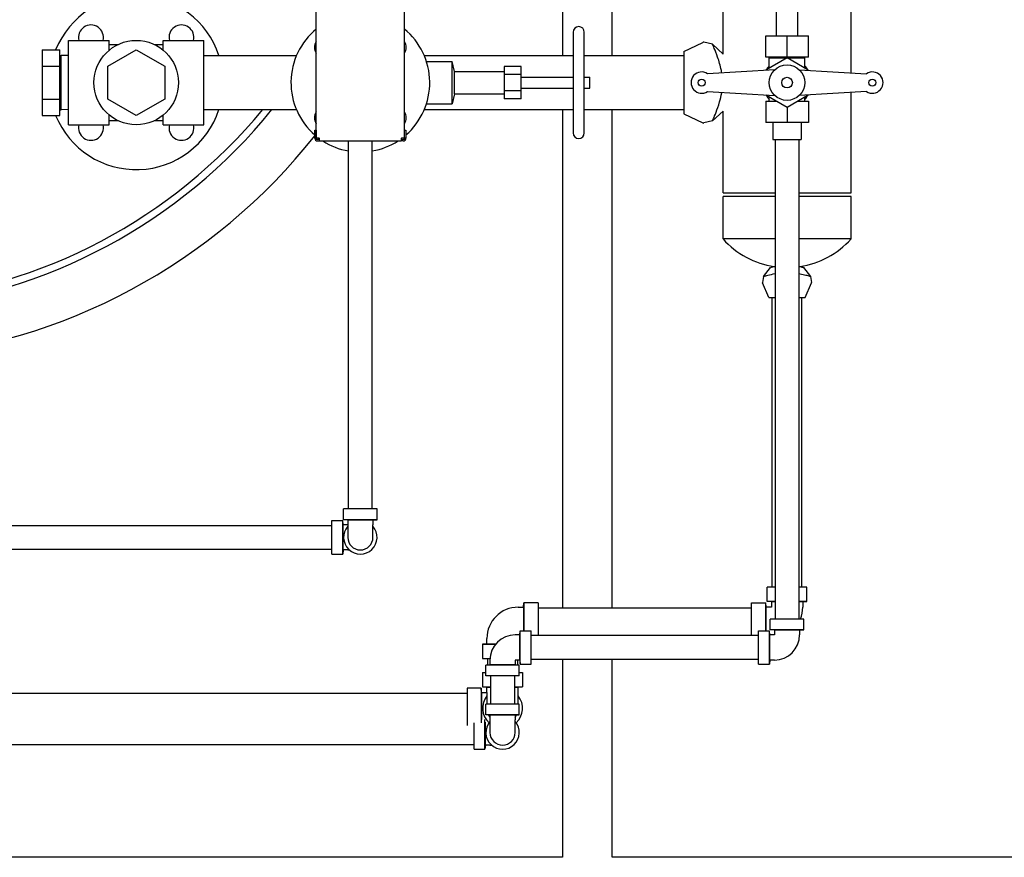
# Model space of a CAD drawing. Header units: inches. Extents: x 24 to 1128, y -94 to 748.
# Tile 59 of 256: x 258 to 293, y 230 to 259. Entities that reach past the tile are written whole.
import ezdxf

# ---------------------------------------------------------------- set-up
doc = ezdxf.new("R2010")
doc.units = ezdxf.units.IN
doc.header["$LTSCALE"] = 32
doc.header["$MEASUREMENT"] = 0
doc.layers.add('Visible (ANSI)', color=7, linetype='Continuous', lineweight=30)

msp = doc.modelspace()

# ---------------------------------------------------------------- linework, layer by layer
at = {"layer": 'Visible (ANSI)'}
for p, q in [((268.31302, 255.11287), (268.31302, 281.01287)), ((271.41302, 255.11287), (271.41302, 281.01287)), ((276.97145, 278.11287), (276.97145, 258.01287)), ((278.72145, 258.01287), (278.72145, 278.11287)), ((282.61302, 258.06287), (282.61302, 278.06287)), ((284.48802, 258.71287), (284.48802, 277.41287)), ((285.23802, 258.71287), (285.23802, 277.41287)), ((287.11302, 257.40812), (287.11302, 261.48475)), ((277.34333, 258.83453), (277.34333, 255.29122)), ((277.73704, 255.29122), (277.73704, 258.83453)), ((284.11302, 258.71287), (284.86302, 258.71287)), ((284.11302, 257.96287), (284.11302, 258.71287)), ((284.86302, 257.96287), (284.86302, 258.71287)), ((284.86302, 258.71287), (285.61302, 258.71287)), ((285.61302, 257.96287), (285.61302, 258.71287)), ((259.60302, 258.54787), (261.03102, 258.54787)), ((259.60302, 255.57787), (259.60302, 258.54787)), ((261.03102, 258.20258), (261.03102, 258.54787)), ((261.03102, 258.39937), (261.33572, 258.39937)), ((262.63032, 258.39937), (262.93502, 258.39937)), ((262.93502, 258.54787), (264.36302, 258.54787)), ((262.93502, 258.20258), (262.93502, 258.54787)), ((264.36302, 255.57787), (264.36302, 258.54787)), ((281.23802, 258.15787), (281.90071, 258.47906)), ((282.24458, 258.41063), (281.93865, 258.48321)), ((282.24458, 258.41063), (282.61302, 258.06287)), ((258.67302, 258.21758), (259.29302, 258.21758)), ((258.67302, 258.21758), (258.67302, 257.64022)), ((259.29302, 257.64022), (259.29302, 258.21758)), ((259.29302, 258.01935), (259.34636, 258.01935)), ((259.60302, 258.01133), (259.34636, 258.01935)), ((259.34636, 256.1064), (259.34636, 258.01935)), ((260.98302, 257.64022), (261.98302, 258.21758)), ((261.98302, 258.21758), (262.98302, 257.64022)), ((264.36302, 258.01287), (267.61555, 258.01287)), ((272.11048, 258.01287), (277.34333, 258.01287)), ((277.73704, 258.01287), (281.23802, 258.01287)), ((281.23802, 258.15787), (281.23802, 255.96787)), ((284.86302, 257.96287), (284.11302, 257.96287)), ((284.86302, 257.9289), (284.11516, 257.49712)), ((284.23802, 257.93787), (285.48802, 257.93787)), ((284.23802, 257.56806), (284.23802, 257.93787)), ((284.30052, 257.96287), (284.30052, 257.93787)), ((285.61302, 257.96287), (284.86302, 257.96287)), ((285.61088, 257.49712), (284.86302, 257.9289)), ((285.42552, 257.96287), (285.42552, 257.93787)), ((285.48802, 257.56806), (285.48802, 257.93787)), ((258.67302, 257.64022), (259.29302, 257.64022)), ((258.67302, 257.64022), (258.67302, 256.48552)), ((259.29302, 256.48552), (259.29302, 257.64022)), ((260.98302, 256.48552), (260.98302, 257.64022)), ((262.98302, 257.64022), (262.98302, 256.48552)), ((272.18679, 257.80697), (273.09137, 257.80697)), ((273.17207, 257.45658), (273.09137, 257.80697)), ((273.09137, 256.31878), (273.09137, 257.80697)), ((275.51263, 257.63113), (274.92207, 257.63113)), ((274.92207, 257.63113), (274.92207, 257.347)), ((275.51263, 257.347), (275.51263, 257.63113)), ((273.17207, 257.45658), (274.92207, 257.45658)), ((273.17207, 256.66917), (273.17207, 257.45658)), ((274.92207, 257.347), (274.92207, 256.77875)), ((275.51263, 257.347), (274.92207, 257.347)), ((275.51263, 256.77875), (275.51263, 257.347)), ((275.51263, 257.25973), (277.34333, 257.25973)), ((277.73704, 257.25973), (277.93389, 257.25973)), ((277.93389, 256.86602), (277.93389, 257.25973)), ((284.43247, 257.51592), (282.06948, 257.37592)), ((285.29357, 257.51592), (287.65655, 257.37592)), ((275.51263, 256.86602), (277.34333, 256.86602)), ((277.73704, 256.86602), (277.93389, 256.86602)), ((273.17207, 256.66917), (273.09137, 256.31878)), ((273.17207, 256.66917), (274.92207, 256.66917)), ((274.92207, 256.77875), (274.92207, 256.49462)), ((275.51263, 256.77875), (274.92207, 256.77875)), ((275.51263, 256.49462), (275.51263, 256.77875)), ((282.06948, 256.74983), (284.43247, 256.60983)), ((284.11516, 256.62863), (284.86302, 256.19685)), ((284.23802, 256.41287), (284.23802, 256.55769)), ((284.86302, 256.19685), (285.61088, 256.62863)), ((287.65655, 256.74983), (285.29357, 256.60983)), ((285.48802, 256.41287), (285.48802, 256.55769)), ((287.11302, 253.18787), (287.11302, 256.71763)), ((258.67302, 256.48552), (259.29302, 256.48552)), ((258.67302, 256.48552), (258.67302, 255.90817)), ((259.29302, 255.90817), (259.29302, 256.48552)), ((261.98302, 255.90817), (260.98302, 256.48552)), ((262.98302, 256.48552), (261.98302, 255.90817)), ((272.18679, 256.31878), (273.09137, 256.31878)), ((275.51263, 256.49462), (274.92207, 256.49462)), ((284.11302, 256.41287), (284.11302, 255.66287)), ((284.11302, 256.41287), (284.48885, 256.41287)), ((284.86302, 256.19685), (284.86302, 255.66287)), ((285.23719, 256.41287), (285.61302, 256.41287)), ((285.61302, 256.41287), (285.61302, 255.66287)), ((258.67302, 255.90817), (259.29302, 255.90817)), ((259.29302, 256.1064), (259.34636, 256.1064)), ((259.60302, 256.11442), (259.34636, 256.1064)), ((261.03102, 255.57787), (261.03102, 255.92317)), ((262.93502, 255.57787), (262.93502, 255.92317)), ((264.36302, 256.11287), (267.61555, 256.11287)), ((272.11048, 256.11287), (277.34333, 256.11287)), ((276.97145, 256.11287), (276.97145, 238.58537)), ((277.73704, 256.11287), (281.23802, 256.11287)), ((278.72145, 238.58537), (278.72145, 256.11287)), ((281.23802, 255.96787), (281.90071, 255.64669)), ((282.61302, 256.06287), (282.24458, 255.71512)), ((282.61302, 253.18787), (282.61302, 256.06287)), ((259.60302, 255.57787), (261.03102, 255.57787)), ((261.03102, 255.72637), (261.33572, 255.72637)), ((262.63032, 255.72637), (262.93502, 255.72637)), ((262.93502, 255.57787), (264.36302, 255.57787)), ((282.24458, 255.71512), (281.93865, 255.64254)), ((284.86302, 255.66287), (284.11302, 255.66287)), ((284.36302, 255.66287), (284.36302, 255.06287)), ((285.61302, 255.66287), (284.86302, 255.66287)), ((285.36302, 255.66287), (285.36302, 255.06287)), ((268.26202, 255.38787), (268.31202, 255.38787)), ((268.26202, 255.11287), (268.26202, 255.38787)), ((268.31202, 255.38787), (268.31202, 255.11287)), ((271.41402, 255.11287), (271.41402, 255.38787)), ((271.41402, 255.38787), (271.46402, 255.38787)), ((271.46402, 255.38787), (271.46402, 255.11287)), ((268.31202, 255.11287), (268.26202, 255.11287)), ((268.41302, 255.11287), (268.31302, 255.11287)), ((268.42552, 255.06287), (268.36202, 255.06287)), ((268.36202, 255.01287), (268.42552, 255.01287)), ((268.41302, 255.11287), (268.42552, 255.11287)), ((268.42552, 255.01287), (268.42552, 255.11287)), ((268.42552, 255.01287), (271.30052, 255.01287)), ((269.44302, 242.06787), (269.44302, 255.01287)), ((270.28302, 242.06787), (270.28302, 255.01287)), ((271.30052, 255.11287), (271.31302, 255.11287)), ((271.30052, 255.11287), (271.30052, 255.01287)), ((271.30052, 255.06287), (271.36402, 255.06287)), ((271.36402, 255.01287), (271.30052, 255.01287)), ((271.41302, 255.11287), (271.31302, 255.11287)), ((271.46402, 255.11287), (271.41402, 255.11287)), ((284.36302, 255.06287), (285.36302, 255.06287)), ((284.44302, 255.06287), (284.44302, 238.19287)), ((285.28302, 255.06287), (285.28302, 238.19287)), ((282.61302, 253.18787), (284.44302, 253.18787)), ((282.61302, 251.56287), (282.61302, 253.06287)), ((284.44302, 253.06287), (282.61302, 253.06287)), ((285.28302, 253.18787), (287.11302, 253.18787)), ((287.11302, 253.06287), (285.28302, 253.06287)), ((287.11302, 251.56287), (287.11302, 253.06287)), ((284.44302, 251.56287), (282.61302, 251.56287)), ((287.11302, 251.56287), (285.28302, 251.56287)), ((284.03194, 250.23794), (284.28489, 250.56287)), ((285.44114, 250.56287), (285.69409, 250.23794)), ((284.03194, 250.23794), (284.00397, 250.03635)), ((284.22502, 249.50037), (284.00635, 250.01825)), ((285.50102, 249.50037), (285.71969, 250.01825)), ((285.69409, 250.23794), (285.72207, 250.03635)), ((284.22502, 249.50037), (284.44302, 249.50037)), ((284.33802, 239.31037), (284.33802, 249.50037)), ((285.28302, 249.50037), (285.50102, 249.50037)), ((285.38802, 239.31037), (285.38802, 249.50037)), ((269.27452, 241.68787), (269.27452, 242.06787)), ((270.45152, 242.06787), (269.27452, 242.06787)), ((270.45152, 241.68787), (270.45152, 242.06787)), ((268.86302, 241.65637), (269.24302, 241.65637)), ((268.86302, 240.47937), (268.86302, 241.65637)), ((269.25702, 241.51087), (269.24302, 241.65637)), ((269.24302, 240.47937), (269.24302, 241.65637)), ((269.42002, 241.67387), (269.27452, 241.68787)), ((270.45152, 241.68787), (269.27452, 241.68787)), ((269.42002, 241.67387), (269.42002, 241.51087)), ((270.30602, 241.67387), (269.42002, 241.67387)), ((270.30602, 241.67387), (270.45152, 241.68787)), ((270.30602, 241.67387), (270.30602, 241.51087)), ((253.73302, 241.48787), (268.86302, 241.48787)), ((269.25702, 240.62487), (269.25702, 241.51087)), ((269.42002, 241.51087), (269.25702, 241.51087)), ((269.42002, 241.51087), (269.42002, 241.06787)), ((270.30602, 241.06787), (270.30602, 241.51087)), ((253.73302, 240.64787), (268.86302, 240.64787)), ((269.25702, 240.62487), (269.24302, 240.47937)), ((269.42002, 240.62487), (269.25702, 240.62487)), ((269.42002, 240.62487), (269.47561, 240.62487)), ((268.86302, 240.47937), (269.24302, 240.47937)), ((284.16252, 238.81037), (284.16252, 239.31037)), ((284.44302, 239.31037), (284.16252, 239.31037)), ((285.56352, 239.31037), (285.28302, 239.31037)), ((285.56352, 238.81037), (285.56352, 239.31037)), ((275.41402, 238.61137), (275.59902, 238.61137)), ((275.59902, 238.61137), (275.61302, 238.76087)), ((275.59902, 238.61137), (275.59902, 237.78137)), ((276.11302, 238.76087), (275.61302, 238.76087)), ((275.61302, 238.76087), (275.61302, 237.78137)), ((276.11302, 238.76087), (276.11302, 237.61287)), ((276.11302, 238.58537), (283.61302, 238.58537)), ((283.61302, 238.76087), (284.11302, 238.76087)), ((283.61302, 237.61287), (283.61302, 238.76087)), ((284.12702, 238.61137), (284.11302, 238.76087)), ((284.11302, 237.78137), (284.11302, 238.76087)), ((284.12702, 237.78137), (284.12702, 238.61137)), ((284.31202, 238.61137), (284.12702, 238.61137)), ((284.31202, 238.79637), (284.16252, 238.81037)), ((284.44302, 238.81037), (284.16252, 238.81037)), ((284.31202, 238.79637), (284.31202, 238.61137)), ((284.44302, 238.79637), (284.31202, 238.79637)), ((285.56352, 238.81037), (285.28302, 238.81037)), ((285.41402, 238.79637), (285.28302, 238.79637)), ((285.41402, 238.79637), (285.56352, 238.81037)), ((285.41402, 238.79637), (285.41402, 238.61137)), ((284.27452, 237.81287), (284.27452, 238.19287)), ((285.45152, 238.19287), (284.27452, 238.19287)), ((285.45152, 237.81287), (285.45152, 238.19287)), ((274.31202, 237.32437), (274.31202, 237.50937)), ((275.46902, 237.63587), (275.30602, 237.63587)), ((275.46902, 237.63587), (275.48302, 237.78137)), ((275.46902, 236.74987), (275.46902, 237.63587)), ((275.48302, 237.78137), (275.86302, 237.78137)), ((275.48302, 236.60437), (275.48302, 237.78137)), ((275.86302, 236.60437), (275.86302, 237.78137)), ((283.86302, 237.61287), (275.86302, 237.61287)), ((283.86302, 237.78137), (284.24302, 237.78137)), ((283.86302, 236.60437), (283.86302, 237.78137)), ((284.25702, 237.63587), (284.24302, 237.78137)), ((284.24302, 236.60437), (284.24302, 237.78137)), ((284.25702, 236.74987), (284.25702, 237.63587)), ((284.42002, 237.63587), (284.25702, 237.63587)), ((284.42002, 237.79887), (284.27452, 237.81287)), ((285.45152, 237.81287), (284.27452, 237.81287)), ((284.42002, 237.79887), (284.42002, 237.63587)), ((285.30602, 237.79887), (284.42002, 237.79887)), ((285.30602, 237.79887), (285.45152, 237.81287)), ((285.30602, 237.79887), (285.30602, 237.63587)), ((274.31202, 237.32437), (274.16252, 237.31037)), ((274.16252, 237.31037), (274.16252, 236.81037)), ((274.16252, 237.31037), (274.61984, 237.31037)), ((274.31202, 237.32437), (274.63152, 237.32437)), ((274.16252, 236.81037), (274.42209, 236.81037)), ((274.33802, 236.81037), (274.33802, 236.57898)), ((274.42002, 236.58687), (274.27452, 236.57287)), ((274.27452, 236.19287), (274.27452, 236.57287)), ((275.45152, 236.57287), (274.27452, 236.57287)), ((274.42002, 236.74987), (274.42002, 236.58687)), ((275.30602, 236.58687), (274.42002, 236.58687)), ((275.30602, 236.74987), (275.30602, 236.58687)), ((275.46902, 236.74987), (275.30602, 236.74987)), ((275.30602, 236.58687), (275.45152, 236.57287)), ((275.38802, 236.74987), (275.38802, 236.57898)), ((275.45152, 236.19287), (275.45152, 236.57287)), ((275.46902, 236.74987), (275.48302, 236.60437)), ((275.48302, 236.60437), (275.86302, 236.60437)), ((283.86302, 236.77287), (275.86302, 236.77287)), ((276.97145, 236.77287), (276.97145, 229.81287)), ((278.72145, 229.81287), (278.72145, 236.77287)), ((283.86302, 236.60437), (284.24302, 236.60437)), ((284.25702, 236.74987), (284.24302, 236.60437)), ((284.42002, 236.74987), (284.25702, 236.74987)), ((274.16252, 236.31037), (274.16252, 235.81037)), ((274.16252, 236.31037), (274.27452, 236.31037)), ((275.45152, 236.19287), (274.27452, 236.19287)), ((274.44302, 236.19287), (274.44302, 235.20287)), ((275.28302, 236.19287), (275.28302, 235.20287)), ((275.45152, 236.31037), (275.56352, 236.31037)), ((275.56352, 236.31037), (275.56352, 235.81037)), ((274.11302, 235.76087), (273.61302, 235.76087)), ((273.61302, 235.76087), (273.61302, 234.44836)), ((274.12702, 235.61137), (274.11302, 235.76087)), ((274.11302, 235.76087), (274.11302, 234.54745)), ((274.31202, 235.79637), (274.16252, 235.81037)), ((274.16252, 235.81037), (274.44302, 235.81037)), ((274.31202, 235.79637), (274.44302, 235.79637)), ((274.31202, 235.61137), (274.31202, 235.79637)), ((275.28302, 235.81037), (275.56352, 235.81037)), ((275.28302, 235.79637), (275.41402, 235.79637)), ((275.41402, 235.79637), (275.56352, 235.81037)), ((275.41402, 235.61137), (275.41402, 235.79637)), ((253.73302, 235.58537), (273.61302, 235.58537)), ((274.12702, 235.61137), (274.31202, 235.61137)), ((274.12702, 235.61137), (274.12702, 234.65654)), ((274.31202, 235.61137), (274.31202, 235.20287)), ((275.41402, 235.20287), (275.41402, 235.61137)), ((274.27452, 234.82287), (274.27452, 235.20287)), ((275.45152, 235.20287), (274.27452, 235.20287)), ((275.45152, 234.82287), (275.45152, 235.20287)), ((274.42002, 234.80887), (274.27452, 234.82287)), ((275.45152, 234.82287), (274.27452, 234.82287)), ((274.42002, 234.80887), (274.42002, 234.64587)), ((275.30602, 234.80887), (274.42002, 234.80887)), ((275.30602, 234.80887), (275.45152, 234.82287)), ((275.30602, 234.80887), (275.30602, 234.64587)), ((273.86302, 233.61437), (273.86302, 234.54745)), ((274.24302, 233.61437), (274.24302, 234.65654)), ((274.25702, 233.75987), (274.25702, 234.56903)), ((274.42002, 234.64587), (274.42002, 234.20287)), ((275.30602, 234.20287), (275.30602, 234.64587)), ((257.48302, 233.78287), (273.86302, 233.78287)), ((274.25702, 233.75987), (274.24302, 233.61437)), ((274.42002, 233.75987), (274.25702, 233.75987)), ((274.42002, 233.75987), (274.47561, 233.75987)), ((273.86302, 233.61437), (274.24302, 233.61437)), ((276.97145, 229.81287), (256.90302, 229.81287)), ((314.38348, 229.81287), (278.72145, 229.81287))]:
    msp.add_line(p, q, dxfattribs=at)
for centre, radius in [((261.98302, 257.06287), 1.485), ((284.86302, 257.06287), 0.625), ((284.86302, 257.06287), 0.1875), ((281.86302, 257.06287), 0.125), ((287.86302, 257.06287), 0.125)]:
    msp.add_circle(centre, radius, dxfattribs=at)
for centre, radius, start, end in [((261.98302, 257.06287), 3.06, 18.086805, 157.830175), ((260.39203, 258.65386), 0.4375, 345.979831, 194.020169), ((263.57401, 258.65386), 0.4375, 345.979831, 194.020169), ((269.86302, 257.06287), 2.44, 129.438225, 228.99328), ((269.86302, 257.06287), 2.44, 311.00672, 50.561775), ((277.54018, 258.83453), 0.19685, 0, 180), ((268.62558, 258.30031), 0.375, 146.460145, 213.539855), ((251.98302, 268.06287), 19, 328.909787, 329.257539), ((251.98302, 268.06287), 19, 328.909787, 329.257539), ((271.10046, 258.30031), 0.375, 326.460145, 33.539855), ((281.92552, 258.42787), 0.05687, 76.65376, 115.857547), ((284.86302, 257.06287), 0.85937, 136.658242, 149.22287), ((284.86302, 257.06287), 0.85937, 30.77713, 43.341758), ((281.86302, 257.06287), 0.375, 56.593678, 303.406322), ((287.86302, 257.06287), 0.375, 236.593678, 123.406322), ((284.86302, 257.06287), 0.85937, 210.77713, 223.341758), ((284.86302, 257.06287), 0.85937, 316.658242, 329.22287), ((251.98302, 268.06287), 19, 275.284733, 321.027496), ((251.98302, 268.06287), 18.75, 275.355401, 320.406741), ((251.98302, 268.06287), 19, 275.284733, 321.027496), ((261.98302, 257.06287), 3.06, 202.169825, 341.913195), ((268.62558, 255.82544), 0.375, 146.460145, 213.539855), ((271.10046, 255.82544), 0.375, 326.460145, 33.539855), ((260.39203, 255.47188), 0.4375, 165.979831, 14.020169), ((263.57401, 255.47188), 0.4375, 165.979831, 14.020169), ((281.92552, 255.69787), 0.05687, 244.142453, 283.34624), ((251.98302, 268.06287), 20.75, 274.837921, 321.677241), ((269.86302, 257.06287), 2.44, 230.531364, 230.561775), ((269.86302, 257.06287), 2.44, 309.438225, 309.468636), ((277.54018, 255.29122), 0.19685, 180, 0), ((268.36202, 255.11287), 0.1, 180, 270), ((268.36202, 255.11287), 0.05, 180, 270), ((269.86302, 257.06287), 2.44, 233.051901, 233.904043), ((269.86302, 257.06287), 2.44, 237.157435, 260.088248), ((269.86302, 257.06287), 2.44, 279.911752, 302.842565), ((269.86302, 257.06287), 2.44, 306.095957, 306.948099), ((271.36402, 255.11287), 0.05, 270, 0), ((271.36402, 255.11287), 0.1, 270, 0), ((284.86302, 253.59412), 3.03125, 222.075022, 261.534536), ((284.86302, 253.59412), 3.03125, 278.465464, 317.924978), ((284.03802, 250.03162), 0.03437, 172.100088, 202.891293), ((285.68802, 250.03162), 0.03437, 337.108707, 7.899912), ((269.86302, 241.06787), 0.5885, 138.830136, 41.169864), ((269.86302, 241.06787), 0.443, 180, 0), ((275.41402, 237.50937), 1.102, 90, 180), ((284.31202, 238.61137), 1.102, 337.680931, 0), ((275.30602, 236.74987), 0.886, 90, 180), ((284.42002, 237.63587), 0.886, 270, 0), ((274.86302, 235.06037), 0.7005, 141.86714, 227.073968), ((274.86302, 235.06037), 0.7005, 312.926032, 38.13286), ((274.86302, 235.06037), 0.551, 206.600566, 216.486909), ((274.86302, 235.06037), 0.551, 323.513091, 333.399434), ((274.86302, 234.20287), 0.5885, 138.830136, 41.169864), ((274.86302, 234.20287), 0.443, 180, 0)]:
    msp.add_arc(centre, radius, start, end, dxfattribs=at)
for points in [[(260.81967, 258.5615), (260.81386, 258.55699), (260.80808, 258.55245), (260.80233, 258.54787)], [(263.1637, 258.54791), (263.15795, 258.55248), (263.15218, 258.55703), (263.14637, 258.56154)], [(282.61302, 258.06287), (282.61302, 258.06287), (282.61302, 258.06287), (282.61302, 258.06287)], [(260.80233, 255.57788), (260.80808, 255.5733), (260.81386, 255.56876), (260.81967, 255.56425)], [(263.14637, 255.56425), (263.15218, 255.56876), (263.15796, 255.5733), (263.16371, 255.57787)]]:
    msp.add_open_spline(points, degree=3, dxfattribs=at)
for points, knots in [([(282.57094, 257.40563), (282.56604, 257.4355), (282.56071, 257.46436), (282.52118, 257.66079), (282.47216, 257.81859), (282.3803, 258.08082), (282.33759, 258.18771), (282.27621, 258.33724), (282.25597, 258.38414), (282.24579, 258.40784), (282.24459, 258.41064), (282.2446, 258.41064)], [1.09205202, 1.09205202, 1.09205202, 1.09205202, 1.37251094, 1.37251094, 3.07375144, 3.07375144, 4.63226439, 4.63226439, 6.01610687, 6.01610687, 6.44018345, 6.44018345, 6.44018345, 6.44018345]), ([(282.24458, 255.71512), (282.24458, 255.71512), (282.24459, 255.71513), (282.24509, 255.7163), (282.25704, 255.74371), (282.3012, 255.84891), (282.3327, 255.9249), (282.40813, 256.12215), (282.45238, 256.24463), (282.52141, 256.48089), (282.54811, 256.58763), (282.56876, 256.70693), (282.56987, 256.71352), (282.57095, 256.72012)], [18.26152894, 18.26152894, 18.26152894, 18.26152894, 18.287533, 18.287533, 19.48541039, 19.48541039, 20.67238035, 20.67238035, 21.9287498, 21.9287498, 22.82922963, 22.82922963, 22.88175159, 22.88175159, 22.88175159, 22.88175159]), ([(284.44302, 250.33505), (284.43983, 250.3345), (284.43665, 250.33395), (284.33889, 250.31691), (284.2562, 250.29775), (284.12841, 250.26555), (284.08268, 250.25255), (284.04022, 250.24039), (284.03194, 250.23797), (284.03194, 250.23796)], [1.20355239, 1.20355239, 1.20355239, 1.20355239, 1.23190288, 1.23190288, 2.07916751, 2.07916751, 2.88455712, 2.88455712, 3.39385941, 3.39385941, 3.39385941, 3.39385941]), ([(284.28489, 250.56287), (284.28489, 250.56287), (284.28698, 250.56348), (284.30231, 250.56784), (284.3282, 250.57521), (284.3876, 250.58949), (284.40975, 250.59453), (284.43746, 250.60026), (284.44022, 250.60082), (284.44302, 250.60139)], [4.75296765, 4.75296765, 4.75296765, 4.75296765, 4.98268684, 4.98268684, 5.59596268, 5.59596268, 5.886417, 5.886417, 5.91818858, 5.91818858, 5.91818858, 5.91818858]), ([(285.28302, 250.60139), (285.30003, 250.59794), (285.31585, 250.59452), (285.37613, 250.58088), (285.40812, 250.57214), (285.43493, 250.56468), (285.44005, 250.56319), (285.44109, 250.56289), (285.44114, 250.56287), (285.44114, 250.56287)], [8.33866867, 8.33866867, 8.33866867, 8.33866867, 8.53260174, 8.53260174, 9.1426487, 9.1426487, 9.4677523, 9.4677523, 9.5042859, 9.5042859, 9.5042859, 9.5042859]), ([(285.6941, 250.23796), (285.6941, 250.23797), (285.68905, 250.23943), (285.65964, 250.24792), (285.62239, 250.25865), (285.51695, 250.28621), (285.44977, 250.30275), (285.34333, 250.32423), (285.31375, 250.32979), (285.28302, 250.33504)], [10.0224815, 10.0224815, 10.0224815, 10.0224815, 10.42037373, 10.42037373, 11.1808908, 11.1808908, 11.93802788, 11.93802788, 12.21144977, 12.21144977, 12.21144977, 12.21144977])]:
    msp.add_open_spline(points, degree=3, knots=knots, dxfattribs=at)

doc.saveas('drawing.dxf')
